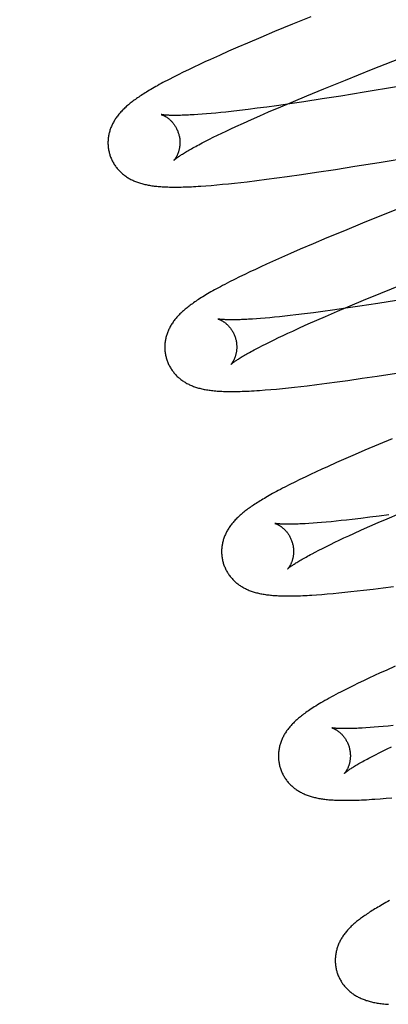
# Model space of a CAD drawing. Header units: inches. Extents: x 0 to 268, y 0 to 174.
# Tile 54 of 92: x 90.749 to 90.852, y 88.782 to 89.055. Entities that reach past the tile are written whole.
import ezdxf

# ---------------------------------------------------------------- set-up
doc = ezdxf.new("R2010")
doc.units = ezdxf.units.IN
doc.header["$LTSCALE"] = 14.749625
doc.header["$MEASUREMENT"] = 0
doc.linetypes.add('HIDDEN', pattern=[0.2, 0.1, -0.1])
doc.layers.add('DEFAULT_2', color=8, linetype='HIDDEN')

msp = doc.modelspace()

# ---------------------------------------------------------------- linework, layer by layer
at = {"layer": 'DEFAULT_2', "color": 8, "linetype": 'HIDDEN'}
for p, q in [((90.83023, 89.05588), (90.82514, 89.05381)), ((90.82514, 89.05381), (90.82021, 89.05177)), ((90.81639, 89.05017), (90.8127, 89.0486)), ((90.82021, 89.05177), (90.81639, 89.05017)), ((90.81001, 89.04744), (90.8074, 89.0463)), ((90.8127, 89.0486), (90.81001, 89.04744)), ((90.80487, 89.04517), (90.80241, 89.04406)), ((90.8074, 89.0463), (90.80487, 89.04517)), ((90.84713, 89.04122), (90.85681, 89.04505)), ((90.79776, 89.0419), (90.79627, 89.04119)), ((90.79928, 89.04262), (90.79776, 89.0419)), ((90.80083, 89.04334), (90.79928, 89.04262)), ((90.80241, 89.04406), (90.80083, 89.04334)), ((90.79211, 89.03913), (90.79088, 89.03849)), ((90.79343, 89.03979), (90.79211, 89.03913)), ((90.79482, 89.04048), (90.79343, 89.03979)), ((90.79627, 89.04119), (90.79482, 89.04048)), ((90.83988, 89.03832), (90.84713, 89.04122)), ((90.8339, 89.03589), (90.83988, 89.03832)), ((90.85411, 89.0364), (90.84513, 89.03491)), ((90.82545, 89.03239), (90.82912, 89.03392)), ((90.82912, 89.03392), (90.8339, 89.03589)), ((90.83863, 89.03387), (90.83339, 89.03305)), ((90.84513, 89.03491), (90.83863, 89.03387)), ((90.8207, 89.03118), (90.81799, 89.03081)), ((90.81854, 89.02944), (90.82191, 89.03089)), ((90.82444, 89.03171), (90.8207, 89.03118)), ((90.82191, 89.03089), (90.82545, 89.03239)), ((90.82833, 89.03228), (90.82444, 89.03171)), ((90.83339, 89.03305), (90.82833, 89.03228)), ((90.7989, 89.02874), (90.79781, 89.02866)), ((90.80006, 89.02882), (90.7989, 89.02874)), ((90.80127, 89.02892), (90.80006, 89.02882)), ((90.80254, 89.02903), (90.80127, 89.02892)), ((90.80386, 89.02915), (90.80254, 89.02903)), ((90.80523, 89.02929), (90.80386, 89.02915)), ((90.80666, 89.02943), (90.80523, 89.02929)), ((90.80814, 89.02959), (90.80666, 89.02943)), ((90.81045, 89.02986), (90.80814, 89.02959)), ((90.81286, 89.03015), (90.81045, 89.02986)), ((90.81538, 89.03047), (90.81286, 89.03015)), ((90.81378, 89.02735), (90.81611, 89.02838)), ((90.81799, 89.03081), (90.81538, 89.03047)), ((90.81611, 89.02838), (90.81854, 89.02944)), ((90.80807, 89.02476), (90.80943, 89.02538)), ((90.80943, 89.02538), (90.81155, 89.02635)), ((90.81155, 89.02635), (90.81378, 89.02735)), ((90.80316, 89.02241), (90.80431, 89.02297)), ((90.80431, 89.02297), (90.80551, 89.02355)), ((90.80551, 89.02355), (90.80677, 89.02414)), ((90.80677, 89.02414), (90.80807, 89.02476)), ((90.79913, 89.02034), (90.80005, 89.02083)), ((90.80005, 89.02083), (90.80103, 89.02134)), ((90.80103, 89.02134), (90.80207, 89.02186)), ((90.80207, 89.02186), (90.80316, 89.02241)), ((90.84253, 89.01434), (90.84923, 89.01542)), ((90.84923, 89.01542), (90.85839, 89.01694)), ((90.82373, 89.01151), (90.82771, 89.01207)), ((90.82771, 89.01207), (90.83182, 89.01268)), ((90.83182, 89.01268), (90.8371, 89.01348)), ((90.8371, 89.01348), (90.84253, 89.01434)), ((90.80107, 89.00893), (90.80257, 89.00905)), ((90.80257, 89.00905), (90.80414, 89.00919)), ((90.80414, 89.00919), (90.80576, 89.00934)), ((90.80576, 89.00934), (90.80741, 89.0095)), ((90.80741, 89.0095), (90.80909, 89.00968)), ((90.80909, 89.00968), (90.8108, 89.00986)), ((90.8108, 89.00986), (90.81254, 89.01006)), ((90.81254, 89.01006), (90.81522, 89.01039)), ((90.81522, 89.01039), (90.81798, 89.01074)), ((90.81798, 89.01074), (90.82082, 89.01111)), ((90.82082, 89.01111), (90.82373, 89.01151)), ((90.85942, 89.00446), (90.85085, 89.00104)), ((90.85085, 89.00104), (90.84462, 88.99852)), ((90.84462, 88.99852), (90.83958, 88.99646)), ((90.83958, 88.99646), (90.83471, 88.99444)), ((90.83094, 88.99285), (90.8273, 88.9913)), ((90.83471, 88.99444), (90.83094, 88.99285)), ((90.82465, 88.99015), (90.82208, 88.98901)), ((90.8273, 88.9913), (90.82465, 88.99015)), ((90.81797, 88.98717), (90.81639, 88.98644)), ((90.81959, 88.9879), (90.81797, 88.98717)), ((90.82208, 88.98901), (90.81959, 88.9879)), ((90.81335, 88.98501), (90.81188, 88.98431)), ((90.81485, 88.98572), (90.81335, 88.98501)), ((90.81639, 88.98644), (90.81485, 88.98572)), ((90.80903, 88.98291), (90.80766, 88.98222)), ((90.81045, 88.98361), (90.80903, 88.98291)), ((90.81188, 88.98431), (90.81045, 88.98361)), ((90.8449, 88.97713), (90.84968, 88.97909)), ((90.84968, 88.97909), (90.85565, 88.98152)), ((90.84123, 88.97559), (90.8449, 88.97713)), ((90.8489, 88.97621), (90.84387, 88.97545)), ((90.85412, 88.97703), (90.8489, 88.97621)), ((90.83096, 88.97365), (90.82846, 88.97334)), ((90.83357, 88.97399), (90.83096, 88.97365)), ((90.83626, 88.97436), (90.83357, 88.97399)), ((90.83432, 88.97265), (90.8377, 88.9741)), ((90.83999, 88.97489), (90.83626, 88.97436)), ((90.8377, 88.9741), (90.84123, 88.97559)), ((90.84387, 88.97545), (90.83999, 88.97489)), ((90.81515, 88.97198), (90.81403, 88.9719)), ((90.81632, 88.97207), (90.81515, 88.97198)), ((90.81755, 88.97217), (90.81632, 88.97207)), ((90.81884, 88.97228), (90.81755, 88.97217)), ((90.82018, 88.97241), (90.81884, 88.97228)), ((90.82157, 88.97255), (90.82018, 88.97241)), ((90.82302, 88.9727), (90.82157, 88.97255)), ((90.82451, 88.97287), (90.82302, 88.9727)), ((90.82606, 88.97305), (90.82451, 88.97287)), ((90.82846, 88.97334), (90.82606, 88.97305)), ((90.82957, 88.97056), (90.8319, 88.97159)), ((90.8319, 88.97159), (90.83432, 88.97265)), ((90.82256, 88.96735), (90.82386, 88.96796)), ((90.82386, 88.96796), (90.82522, 88.96859)), ((90.82522, 88.96859), (90.82734, 88.96956)), ((90.82734, 88.96956), (90.82957, 88.97056)), ((90.81786, 88.96507), (90.81895, 88.96561)), ((90.81895, 88.96561), (90.8201, 88.96618)), ((90.8201, 88.96618), (90.8213, 88.96676)), ((90.8213, 88.96676), (90.82256, 88.96735)), ((90.81492, 88.96355), (90.81584, 88.96404)), ((90.81584, 88.96404), (90.81682, 88.96454)), ((90.81682, 88.96454), (90.81786, 88.96507)), ((90.83473, 88.95407), (90.8376, 88.95445)), ((90.8376, 88.95445), (90.84054, 88.95486)), ((90.84054, 88.95486), (90.84457, 88.95544)), ((90.84457, 88.95544), (90.84871, 88.95605)), ((90.84871, 88.95605), (90.85403, 88.95687)), ((90.81759, 88.9522), (90.81917, 88.95233)), ((90.81917, 88.95233), (90.82075, 88.95247)), ((90.82075, 88.95247), (90.82237, 88.95262)), ((90.82237, 88.95262), (90.82403, 88.95279)), ((90.82403, 88.95279), (90.82573, 88.95298)), ((90.82573, 88.95298), (90.82746, 88.95317)), ((90.82746, 88.95317), (90.82923, 88.95338)), ((90.82923, 88.95338), (90.83194, 88.95371)), ((90.83194, 88.95371), (90.83473, 88.95407)), ((90.85288, 88.93864), (90.84903, 88.93703)), ((90.8453, 88.93545), (90.84259, 88.93429)), ((90.84903, 88.93703), (90.8453, 88.93545)), ((90.83995, 88.93314), (90.83739, 88.93201)), ((90.84259, 88.93429), (90.83995, 88.93314)), ((90.83329, 88.93016), (90.83172, 88.92943)), ((90.8349, 88.93089), (90.83329, 88.93016)), ((90.83739, 88.93201), (90.8349, 88.93089)), ((90.82724, 88.92731), (90.82581, 88.92661)), ((90.82869, 88.92801), (90.82724, 88.92731)), ((90.83018, 88.92872), (90.82869, 88.92801)), ((90.83172, 88.92943), (90.83018, 88.92872)), ((90.82439, 88.9259), (90.82305, 88.92522)), ((90.82581, 88.92661), (90.82439, 88.9259)), ((90.84022, 88.91607), (90.83873, 88.9159)), ((90.84177, 88.91625), (90.84022, 88.91607)), ((90.84417, 88.91653), (90.84177, 88.91625)), ((90.84667, 88.91685), (90.84417, 88.91653)), ((90.84927, 88.91719), (90.84667, 88.91685)), ((90.84901, 88.91538), (90.85148, 88.91645)), ((90.85197, 88.91756), (90.84927, 88.91719)), ((90.85148, 88.91645), (90.85491, 88.91791)), ((90.83087, 88.91518), (90.82975, 88.91511)), ((90.83204, 88.91527), (90.83087, 88.91518)), ((90.83327, 88.91537), (90.83204, 88.91527)), ((90.83456, 88.91549), (90.83327, 88.91537)), ((90.8359, 88.91561), (90.83456, 88.91549)), ((90.83729, 88.91575), (90.8359, 88.91561)), ((90.83873, 88.9159), (90.83729, 88.91575)), ((90.84218, 88.91234), (90.84435, 88.91332)), ((90.84435, 88.91332), (90.84663, 88.91433)), ((90.84663, 88.91433), (90.84901, 88.91538)), ((90.83815, 88.91047), (90.83944, 88.91108)), ((90.83944, 88.91108), (90.84079, 88.9117)), ((90.84079, 88.9117), (90.84218, 88.91234)), ((90.83248, 88.90768), (90.8335, 88.9082)), ((90.8335, 88.9082), (90.83458, 88.90874)), ((90.83458, 88.90874), (90.83572, 88.9093)), ((90.83572, 88.9093), (90.83691, 88.90988)), ((90.83691, 88.90988), (90.83815, 88.91047)), ((90.8306, 88.9067), (90.83151, 88.90718)), ((90.83151, 88.90718), (90.83248, 88.90768)), ((90.8449, 88.89657), (90.8476, 88.8969)), ((90.8476, 88.8969), (90.85038, 88.89726)), ((90.85038, 88.89726), (90.85324, 88.89764)), ((90.83186, 88.8953), (90.83331, 88.8954)), ((90.83331, 88.8954), (90.83485, 88.89553)), ((90.83485, 88.89553), (90.83645, 88.89567)), ((90.83645, 88.89567), (90.83807, 88.89582)), ((90.83807, 88.89582), (90.83973, 88.89599)), ((90.83973, 88.89599), (90.84141, 88.89617)), ((90.84141, 88.89617), (90.84314, 88.89637)), ((90.84314, 88.89637), (90.8449, 88.89657)), ((90.85367, 88.87543), (90.85116, 88.87431)), ((90.84796, 88.87285), (90.84641, 88.87213)), ((90.84954, 88.87358), (90.84796, 88.87285)), ((90.85116, 88.87431), (90.84954, 88.87358)), ((90.84199, 88.87001), (90.84058, 88.86931)), ((90.84343, 88.87071), (90.84199, 88.87001)), ((90.8449, 88.87142), (90.84343, 88.87071)), ((90.84641, 88.87213), (90.8449, 88.87142)), ((90.84058, 88.86931), (90.83921, 88.86862)), ((90.84911, 88.85858), (90.84788, 88.85848)), ((90.8504, 88.8587), (90.84911, 88.85858)), ((90.85174, 88.85883), (90.8504, 88.8587)), ((90.85313, 88.85897), (90.85174, 88.85883)), ((90.84671, 88.85839), (90.84559, 88.85832)), ((90.84788, 88.85848), (90.84671, 88.85839)), ((90.85147, 88.85249), (90.85266, 88.85306)), ((90.84636, 88.8499), (90.84727, 88.85038)), ((90.84727, 88.85038), (90.84824, 88.85088)), ((90.84824, 88.85088), (90.84926, 88.8514)), ((90.84926, 88.8514), (90.85034, 88.85193)), ((90.85034, 88.85193), (90.85147, 88.85249)), ((90.84958, 88.83865), (90.85116, 88.83878)), ((90.85116, 88.83878), (90.85277, 88.83893))]:
    msp.add_line(p, q, dxfattribs=at)
for points in [[(90.79088, 89.03849), (90.79029, 89.03819), (90.78972, 89.03789), (90.78917, 89.03759), (90.78864, 89.03731), (90.78813, 89.03703), (90.78764, 89.03675), (90.78716, 89.03648), (90.78669, 89.03622), (90.78624, 89.03596), (90.78581, 89.03571), (90.78539, 89.03546), (90.78498, 89.03521), (90.78459, 89.03497), (90.78421, 89.03474), (90.78383, 89.0345), (90.78347, 89.03427), (90.78312, 89.03404), (90.78278, 89.03382), (90.78245, 89.0336), (90.78212, 89.03337), (90.78181, 89.03316), (90.7815, 89.03294), (90.78121, 89.03272), (90.78092, 89.03251), (90.78063, 89.03229), (90.78035, 89.03208), (90.78008, 89.03187), (90.77982, 89.03165), (90.77956, 89.03144), (90.77931, 89.03122)], [(90.77931, 89.03122), (90.77906, 89.03101), (90.77882, 89.03079), (90.77858, 89.03058), (90.77835, 89.03036), (90.77813, 89.03014), (90.77791, 89.02992), (90.7777, 89.02969), (90.77749, 89.02947), (90.77728, 89.02924), (90.77709, 89.02902), (90.77689, 89.02879), (90.77671, 89.02856), (90.77653, 89.02832), (90.77635, 89.02809), (90.77619, 89.02785), (90.77602, 89.02762), (90.77586, 89.02738), (90.77571, 89.02713), (90.77557, 89.02689), (90.77542, 89.02664), (90.77529, 89.02639), (90.77516, 89.02614), (90.77504, 89.02589), (90.77492, 89.02564), (90.77482, 89.02539), (90.77471, 89.02514), (90.77462, 89.02489), (90.77453, 89.02463), (90.77444, 89.02438), (90.77436, 89.02412), (90.77429, 89.02386), (90.77422, 89.0236), (90.77416, 89.02334), (90.7741, 89.02307), (90.77405, 89.0228), (90.77401, 89.02253), (90.77397, 89.02226), (90.77394, 89.02199), (90.77392, 89.02171), (90.7739, 89.02144), (90.77389, 89.02116), (90.77389, 89.02089), (90.77389, 89.02061), (90.7739, 89.02033), (90.77392, 89.02005), (90.77394, 89.01977), (90.77397, 89.0195), (90.77401, 89.01922), (90.77406, 89.01894), (90.77411, 89.01867), (90.77417, 89.01839), (90.77423, 89.01812), (90.77429, 89.01789)], [(90.78873, 89.02871), (90.78871, 89.02871), (90.7887, 89.02872), (90.7887, 89.02872), (90.7887, 89.02872), (90.78872, 89.02871), (90.78874, 89.02871), (90.78877, 89.0287), (90.7888, 89.02869), (90.78885, 89.02867), (90.78889, 89.02866), (90.78895, 89.02864), (90.78901, 89.02861), (90.78908, 89.02859), (90.78915, 89.02856), (90.78923, 89.02852), (90.78931, 89.02849), (90.78939, 89.02845), (90.78948, 89.0284), (90.78958, 89.02835), (90.78967, 89.0283), (90.78978, 89.02825), (90.78988, 89.02818), (90.78999, 89.02812), (90.7901, 89.02805), (90.79021, 89.02798), (90.79033, 89.0279), (90.79044, 89.02781), (90.79057, 89.02772), (90.79069, 89.02763), (90.79081, 89.02753), (90.79094, 89.02742), (90.79107, 89.02731), (90.79119, 89.02719), (90.79132, 89.02707), (90.79146, 89.02693), (90.79159, 89.0268), (90.79172, 89.02665), (90.79185, 89.0265), (90.79198, 89.02634), (90.79211, 89.02617), (90.79224, 89.026), (90.79237, 89.02582), (90.79249, 89.02563), (90.79261, 89.02544), (90.79273, 89.02524), (90.79285, 89.02503), (90.79296, 89.02482), (90.79306, 89.0246), (90.79316, 89.02438), (90.79326, 89.02416), (90.79334, 89.02392), (90.79343, 89.02369), (90.7935, 89.02345), (90.79356, 89.02325)], [(90.79781, 89.02866), (90.79677, 89.02861), (90.79628, 89.02858), (90.7958, 89.02856), (90.79534, 89.02854), (90.79489, 89.02852), (90.79446, 89.02851), (90.79404, 89.0285), (90.79365, 89.02849), (90.79326, 89.02848), (90.7929, 89.02848), (90.79254, 89.02848), (90.79221, 89.02848), (90.79189, 89.02848), (90.79159, 89.02849), (90.7913, 89.0285), (90.79103, 89.0285), (90.79078, 89.02851), (90.79054, 89.02853), (90.79032, 89.02854), (90.79012, 89.02855), (90.78993, 89.02856), (90.78975, 89.02858), (90.78959, 89.02859), (90.78945, 89.02861), (90.78932, 89.02862), (90.7892, 89.02864), (90.7891, 89.02865), (90.78901, 89.02866), (90.78893, 89.02868), (90.78886, 89.02869), (90.78881, 89.0287), (90.78877, 89.0287), (90.78874, 89.02871), (90.78873, 89.02871)], [(90.79356, 89.02325), (90.79362, 89.02304), (90.79368, 89.02279), (90.79373, 89.02255), (90.79377, 89.02231), (90.79381, 89.02206), (90.79383, 89.02182), (90.79386, 89.02158), (90.79387, 89.02134), (90.79388, 89.02111), (90.79388, 89.02088), (90.79388, 89.02065), (90.79387, 89.02042), (90.79385, 89.0202), (90.79383, 89.01999), (90.7938, 89.01978), (90.79377, 89.01958), (90.79374, 89.01938), (90.7937, 89.01918), (90.79366, 89.019), (90.79362, 89.01882), (90.79357, 89.01864), (90.79352, 89.01847), (90.79347, 89.01831), (90.79341, 89.01815), (90.79336, 89.018), (90.7933, 89.01786), (90.79325, 89.01772), (90.79319, 89.01759), (90.79313, 89.01746), (90.79307, 89.01734), (90.79301, 89.01722), (90.79295, 89.01711), (90.7929, 89.01701), (90.79284, 89.01691), (90.79278, 89.01681), (90.79273, 89.01672), (90.79267, 89.01664), (90.79262, 89.01656), (90.79257, 89.01649), (90.79252, 89.01642), (90.79248, 89.01636), (90.79243, 89.0163), (90.79239, 89.01625), (90.79236, 89.0162), (90.79232, 89.01616), (90.79229, 89.01613), (90.79227, 89.0161), (90.79225, 89.01608), (90.79223, 89.01606), (90.79222, 89.01605), (90.79222, 89.01605)], [(90.79222, 89.01605), (90.79223, 89.01606), (90.79225, 89.01608), (90.79227, 89.0161), (90.79231, 89.01613), (90.79235, 89.01617), (90.7924, 89.01621), (90.79246, 89.01626), (90.79253, 89.01632), (90.79261, 89.01638), (90.79271, 89.01646), (90.79281, 89.01654), (90.79293, 89.01663), (90.79306, 89.01672), (90.7932, 89.01682), (90.79336, 89.01693), (90.79353, 89.01705), (90.79372, 89.01718), (90.79392, 89.01731), (90.79413, 89.01745), (90.79436, 89.0176), (90.7946, 89.01775), (90.79486, 89.01792), (90.79513, 89.01808), (90.79542, 89.01826), (90.79572, 89.01844), (90.79604, 89.01863), (90.79638, 89.01882), (90.79672, 89.01902), (90.79709, 89.01923), (90.79747, 89.01944), (90.79786, 89.01966), (90.79827, 89.01988), (90.79869, 89.02011), (90.79913, 89.02034)], [(90.77429, 89.01789), (90.77436, 89.01766), (90.77444, 89.0174), (90.77453, 89.01713), (90.77463, 89.01687), (90.77474, 89.01661), (90.77485, 89.01636), (90.77496, 89.0161), (90.77508, 89.01585), (90.77521, 89.01561), (90.77535, 89.01536), (90.77549, 89.01513), (90.77563, 89.01489), (90.77578, 89.01466), (90.77594, 89.01443), (90.7761, 89.01421), (90.77627, 89.01399), (90.77644, 89.01378), (90.77661, 89.01357), (90.77679, 89.01337), (90.77698, 89.01317), (90.77717, 89.01298), (90.77736, 89.01279), (90.77755, 89.0126), (90.77775, 89.01242), (90.77796, 89.01225), (90.77817, 89.01208), (90.77838, 89.01191), (90.77859, 89.01175), (90.77881, 89.01159), (90.77904, 89.01144), (90.77927, 89.01128), (90.77951, 89.01114), (90.77975, 89.01099), (90.78, 89.01085), (90.78025, 89.01072), (90.78051, 89.01059), (90.78077, 89.01047), (90.78103, 89.01035), (90.78129, 89.01023), (90.78156, 89.01012), (90.78183, 89.01001), (90.78211, 89.00991), (90.78239, 89.00981), (90.78268, 89.00972), (90.78297, 89.00963), (90.78326, 89.00955), (90.78356, 89.00947), (90.78386, 89.00939), (90.78416, 89.00932), (90.78447, 89.00925), (90.78478, 89.00918), (90.7851, 89.00912), (90.78542, 89.00907), (90.78574, 89.00901), (90.78607, 89.00896), (90.78641, 89.00892), (90.78675, 89.00887), (90.78709, 89.00883), (90.78744, 89.00879), (90.7878, 89.00876), (90.78817, 89.00873), (90.78854, 89.0087), (90.78892, 89.00867), (90.78931, 89.00865), (90.7897, 89.00863), (90.79011, 89.00861), (90.79052, 89.0086), (90.79095, 89.00859), (90.79138, 89.00858), (90.79183, 89.00857), (90.79229, 89.00857), (90.79276, 89.00857), (90.79325, 89.00857), (90.79374, 89.00858), (90.79426, 89.00859), (90.79479, 89.0086), (90.79533, 89.00862), (90.79589, 89.00864), (90.79647, 89.00866), (90.79707, 89.00869), (90.79769, 89.00872), (90.79833, 89.00875), (90.79898, 89.00879), (90.79966, 89.00884), (90.80107, 89.00893)], [(90.80766, 88.98222), (90.807, 88.98188), (90.80636, 88.98154), (90.80575, 88.98122), (90.80515, 88.9809), (90.80458, 88.9806), (90.80404, 88.9803), (90.80351, 88.98), (90.803, 88.97972), (90.8025, 88.97944), (90.80202, 88.97916), (90.80156, 88.97889), (90.80111, 88.97863), (90.80068, 88.97837), (90.80026, 88.97811), (90.79985, 88.97786), (90.79946, 88.97761), (90.79908, 88.97736), (90.79871, 88.97712), (90.79835, 88.97688), (90.79801, 88.97665), (90.79767, 88.97641), (90.79735, 88.97618), (90.79703, 88.97596), (90.79673, 88.97573), (90.79643, 88.97551), (90.79614, 88.97529), (90.79586, 88.97507), (90.79559, 88.97485), (90.79533, 88.97463), (90.79507, 88.97441)], [(90.79507, 88.97441), (90.79483, 88.9742), (90.79458, 88.97398), (90.79435, 88.97376), (90.79412, 88.97354), (90.79389, 88.97332), (90.79368, 88.9731), (90.79346, 88.97288), (90.79325, 88.97265), (90.79305, 88.97243), (90.79286, 88.9722), (90.79267, 88.97197), (90.79248, 88.97174), (90.7923, 88.97151), (90.79213, 88.97128), (90.79196, 88.97104), (90.7918, 88.9708), (90.79164, 88.97056), (90.79149, 88.97032), (90.79134, 88.97008), (90.7912, 88.96983), (90.79107, 88.96958), (90.79094, 88.96933), (90.79082, 88.96908), (90.79071, 88.96883), (90.7906, 88.96858), (90.7905, 88.96833), (90.7904, 88.96808), (90.79031, 88.96783), (90.79023, 88.96757), (90.79015, 88.96732), (90.79008, 88.96706), (90.79001, 88.96679), (90.78995, 88.96653), (90.78989, 88.96627), (90.78984, 88.966), (90.7898, 88.96573), (90.78976, 88.96546), (90.78973, 88.96519), (90.78971, 88.96491), (90.78969, 88.96464), (90.78968, 88.96436), (90.78968, 88.96409), (90.78968, 88.96381), (90.78969, 88.96353), (90.78971, 88.96326), (90.78973, 88.96298), (90.78976, 88.9627), (90.7898, 88.96242), (90.78985, 88.96215), (90.7899, 88.96188), (90.78996, 88.9616), (90.79002, 88.96133), (90.79009, 88.9611)], [(90.80451, 88.97192), (90.8045, 88.97192), (90.80449, 88.97193), (90.80449, 88.97193), (90.80451, 88.97192), (90.80453, 88.97192), (90.80456, 88.97191), (90.8046, 88.97189), (90.80464, 88.97188), (90.80469, 88.97186), (90.80475, 88.97184), (90.80481, 88.97182), (90.80488, 88.97179), (90.80495, 88.97176), (90.80503, 88.97173), (90.80511, 88.97169), (90.80519, 88.97165), (90.80528, 88.97161), (90.80538, 88.97156), (90.80547, 88.97151), (90.80557, 88.97145), (90.80568, 88.97139), (90.80579, 88.97132), (90.8059, 88.97125), (90.80601, 88.97118), (90.80612, 88.9711), (90.80624, 88.97102), (90.80636, 88.97093), (90.80648, 88.97083), (90.80661, 88.97073), (90.80674, 88.97062), (90.80686, 88.97051), (90.80699, 88.97039), (90.80712, 88.97027), (90.80725, 88.97014), (90.80738, 88.97), (90.80752, 88.96985), (90.80765, 88.9697), (90.80778, 88.96954), (90.80791, 88.96937), (90.80804, 88.9692), (90.80816, 88.96902), (90.80829, 88.96883), (90.80841, 88.96864), (90.80853, 88.96844), (90.80864, 88.96824), (90.80875, 88.96803), (90.80885, 88.96781), (90.80895, 88.96759), (90.80905, 88.96736), (90.80914, 88.96713), (90.80922, 88.9669), (90.80929, 88.96666), (90.80935, 88.96646)], [(90.81403, 88.9719), (90.81297, 88.97184), (90.81247, 88.97181), (90.81198, 88.97178), (90.8115, 88.97176), (90.81104, 88.97174), (90.8106, 88.97173), (90.81017, 88.97172), (90.80976, 88.97171), (90.80936, 88.9717), (90.80898, 88.97169), (90.80862, 88.97169), (90.80827, 88.97169), (90.80794, 88.97169), (90.80763, 88.97169), (90.80733, 88.9717), (90.80705, 88.97171), (90.80678, 88.97171), (90.80653, 88.97173), (90.8063, 88.97174), (90.80608, 88.97175), (90.80588, 88.97176), (90.80569, 88.97178), (90.80552, 88.97179), (90.80536, 88.9718), (90.80522, 88.97182), (90.80509, 88.97183), (90.80497, 88.97185), (90.80487, 88.97186), (90.80478, 88.97187), (90.80471, 88.97189), (90.80464, 88.9719), (90.80459, 88.97191), (90.80455, 88.97191), (90.80452, 88.97192), (90.80451, 88.97192)], [(90.80935, 88.96646), (90.80941, 88.96624), (90.80947, 88.966), (90.80952, 88.96576), (90.80956, 88.96552), (90.8096, 88.96527), (90.80962, 88.96503), (90.80965, 88.96479), (90.80966, 88.96455), (90.80967, 88.96432), (90.80967, 88.96409), (90.80967, 88.96386), (90.80966, 88.96363), (90.80964, 88.96341), (90.80962, 88.9632), (90.8096, 88.96299), (90.80957, 88.96278), (90.80953, 88.96259), (90.80949, 88.96239), (90.80945, 88.96221), (90.80941, 88.96203), (90.80936, 88.96185), (90.80931, 88.96168), (90.80926, 88.96152), (90.80921, 88.96136), (90.80915, 88.96121), (90.80909, 88.96107), (90.80904, 88.96093), (90.80898, 88.9608), (90.80892, 88.96067), (90.80886, 88.96055), (90.8088, 88.96043), (90.80875, 88.96032), (90.80869, 88.96022), (90.80863, 88.96012), (90.80857, 88.96002), (90.80852, 88.95993), (90.80846, 88.95985), (90.80841, 88.95977), (90.80836, 88.9597), (90.80831, 88.95963), (90.80827, 88.95957), (90.80822, 88.95951), (90.80818, 88.95946), (90.80815, 88.95941), (90.80811, 88.95937), (90.80808, 88.95934), (90.80806, 88.95931), (90.80804, 88.95929), (90.80802, 88.95927), (90.80801, 88.95926), (90.80801, 88.95926)], [(90.80801, 88.95926), (90.80802, 88.95927), (90.80804, 88.95929), (90.80806, 88.95931), (90.8081, 88.95934), (90.80814, 88.95937), (90.80819, 88.95942), (90.80825, 88.95947), (90.80832, 88.95953), (90.80841, 88.95959), (90.8085, 88.95967), (90.80861, 88.95975), (90.80872, 88.95984), (90.80885, 88.95993), (90.809, 88.96003), (90.80915, 88.96014), (90.80932, 88.96026), (90.80951, 88.96039), (90.80971, 88.96052), (90.80992, 88.96066), (90.81015, 88.96081), (90.81039, 88.96096), (90.81065, 88.96113), (90.81093, 88.96129), (90.81121, 88.96147), (90.81152, 88.96165), (90.81183, 88.96184), (90.81217, 88.96203), (90.81252, 88.96223), (90.81288, 88.96244), (90.81326, 88.96265), (90.81365, 88.96287), (90.81406, 88.96309), (90.81448, 88.96332), (90.81492, 88.96355)], [(90.79009, 88.9611), (90.79015, 88.96087), (90.79024, 88.9606), (90.79033, 88.96034), (90.79042, 88.96008), (90.79053, 88.95982), (90.79064, 88.95956), (90.79075, 88.95931), (90.79088, 88.95906), (90.79101, 88.95881), (90.79114, 88.95857), (90.79128, 88.95833), (90.79143, 88.95809), (90.79158, 88.95786), (90.79173, 88.95764), (90.7919, 88.95741), (90.79206, 88.9572), (90.79223, 88.95698), (90.79241, 88.95677), (90.79259, 88.95657), (90.79278, 88.95637), (90.79296, 88.95618), (90.79316, 88.95599), (90.79335, 88.9558), (90.79355, 88.95562), (90.79376, 88.95545), (90.79397, 88.95528), (90.79418, 88.95511), (90.7944, 88.95495), (90.79462, 88.95479), (90.79485, 88.95464), (90.79508, 88.95448), (90.79532, 88.95434), (90.79556, 88.95419), (90.79581, 88.95405), (90.79606, 88.95392), (90.79632, 88.95379), (90.79658, 88.95367), (90.79684, 88.95355), (90.7971, 88.95343), (90.79737, 88.95332), (90.79765, 88.95321), (90.79792, 88.95311), (90.79821, 88.95301), (90.79849, 88.95292), (90.79878, 88.95283), (90.79908, 88.95275), (90.79938, 88.95267), (90.79968, 88.95259), (90.79999, 88.95252), (90.8003, 88.95245), (90.80062, 88.95238), (90.80094, 88.95232), (90.80128, 88.95226), (90.80162, 88.95221), (90.80197, 88.95216), (90.80232, 88.95211), (90.80269, 88.95206), (90.80306, 88.95202), (90.80344, 88.95198), (90.80384, 88.95195), (90.80424, 88.95192), (90.80465, 88.95189), (90.80507, 88.95186), (90.80551, 88.95184), (90.80595, 88.95182), (90.80641, 88.95181), (90.80688, 88.95179), (90.80737, 88.95179), (90.80786, 88.95178), (90.80837, 88.95178), (90.8089, 88.95178), (90.80944, 88.95179), (90.81, 88.9518), (90.81058, 88.95181), (90.81118, 88.95183), (90.8118, 88.95185), (90.81244, 88.95188), (90.81311, 88.95191), (90.81381, 88.95195), (90.81453, 88.95199), (90.81528, 88.95203), (90.81604, 88.95208), (90.81759, 88.9522)], [(90.82305, 88.92522), (90.82241, 88.92489), (90.82181, 88.92457), (90.82123, 88.92427), (90.82068, 88.92397), (90.82015, 88.92368), (90.81964, 88.9234), (90.81915, 88.92313), (90.81868, 88.92287), (90.81822, 88.92261), (90.81778, 88.92235), (90.81735, 88.9221), (90.81694, 88.92185), (90.81654, 88.92161), (90.81615, 88.92138), (90.81577, 88.92114), (90.8154, 88.92091), (90.81504, 88.92068), (90.8147, 88.92046), (90.81436, 88.92023), (90.81403, 88.92001), (90.8137, 88.91979), (90.81339, 88.91957), (90.81309, 88.91936), (90.81279, 88.91914), (90.8125, 88.91893), (90.81221, 88.91871), (90.81194, 88.9185), (90.81167, 88.91828), (90.8114, 88.91807), (90.81114, 88.91786), (90.81089, 88.91764)], [(90.81089, 88.91764), (90.81064, 88.91743), (90.8104, 88.91721), (90.81017, 88.91699), (90.80994, 88.91678), (90.80971, 88.91656), (90.80949, 88.91633), (90.80928, 88.91611), (90.80907, 88.91589), (90.80887, 88.91566), (90.80867, 88.91543), (90.80848, 88.91521), (90.80829, 88.91497), (90.80811, 88.91474), (90.80794, 88.91451), (90.80777, 88.91427), (90.8076, 88.91403), (90.80745, 88.91379), (90.80729, 88.91355), (90.80715, 88.9133), (90.80701, 88.91306), (90.80687, 88.91281), (90.80674, 88.91256), (90.80662, 88.91231), (90.80651, 88.91206), (90.8064, 88.91181), (90.8063, 88.91156), (90.8062, 88.91131), (90.80611, 88.91105), (90.80602, 88.9108), (90.80594, 88.91054), (90.80587, 88.91028), (90.8058, 88.91002), (90.80574, 88.90975), (90.80569, 88.90949), (90.80564, 88.90922), (90.80559, 88.90895), (90.80556, 88.90868), (90.80553, 88.90841), (90.8055, 88.90813), (90.80548, 88.90786), (90.80547, 88.90758), (90.80547, 88.9073), (90.80547, 88.90703), (90.80548, 88.90675), (90.8055, 88.90647), (90.80552, 88.90619), (90.80555, 88.90591), (90.80559, 88.90564), (90.80564, 88.90536), (90.80569, 88.90509), (90.80575, 88.90481), (90.80581, 88.90454), (90.80588, 88.90431)], [(90.8203, 88.91513), (90.82029, 88.91513), (90.82028, 88.91514), (90.82029, 88.91513), (90.8203, 88.91513), (90.82032, 88.91512), (90.82035, 88.91512), (90.82039, 88.9151), (90.82043, 88.91509), (90.82048, 88.91507), (90.82054, 88.91505), (90.8206, 88.91503), (90.82066, 88.915), (90.82074, 88.91497), (90.82081, 88.91494), (90.82089, 88.9149), (90.82098, 88.91486), (90.82107, 88.91482), (90.82116, 88.91477), (90.82126, 88.91472), (90.82136, 88.91466), (90.82147, 88.9146), (90.82157, 88.91454), (90.82168, 88.91447), (90.8218, 88.91439), (90.82191, 88.91431), (90.82203, 88.91423), (90.82215, 88.91414), (90.82227, 88.91404), (90.8224, 88.91394), (90.82252, 88.91384), (90.82265, 88.91372), (90.82278, 88.9136), (90.82291, 88.91348), (90.82304, 88.91335), (90.82317, 88.91321), (90.82331, 88.91306), (90.82344, 88.91291), (90.82357, 88.91275), (90.8237, 88.91259), (90.82383, 88.91241), (90.82395, 88.91223), (90.82408, 88.91205), (90.8242, 88.91185), (90.82432, 88.91165), (90.82443, 88.91145), (90.82454, 88.91124), (90.82464, 88.91102), (90.82474, 88.9108), (90.82484, 88.91057), (90.82493, 88.91034), (90.82501, 88.91011), (90.82508, 88.90987), (90.82514, 88.90967)], [(90.82975, 88.91511), (90.8287, 88.91504), (90.8282, 88.91501), (90.82771, 88.91499), (90.82723, 88.91497), (90.82678, 88.91495), (90.82634, 88.91494), (90.82591, 88.91492), (90.8255, 88.91491), (90.8251, 88.91491), (90.82472, 88.9149), (90.82436, 88.9149), (90.82402, 88.9149), (90.82369, 88.9149), (90.82338, 88.9149), (90.82308, 88.91491), (90.8228, 88.91492), (90.82254, 88.91492), (90.8223, 88.91493), (90.82207, 88.91495), (90.82186, 88.91496), (90.82166, 88.91497), (90.82148, 88.91498), (90.82131, 88.915), (90.82115, 88.91501), (90.82101, 88.91503), (90.82088, 88.91504), (90.82077, 88.91506), (90.82067, 88.91507), (90.82058, 88.91508), (90.8205, 88.91509), (90.82044, 88.9151), (90.82039, 88.91511), (90.82034, 88.91512), (90.82031, 88.91513), (90.8203, 88.91513)], [(90.82514, 88.90967), (90.8252, 88.90945), (90.82526, 88.90921), (90.82531, 88.90897), (90.82535, 88.90873), (90.82539, 88.90849), (90.82542, 88.90824), (90.82544, 88.90801), (90.82545, 88.90777), (90.82546, 88.90753), (90.82546, 88.9073), (90.82546, 88.90707), (90.82545, 88.90685), (90.82543, 88.90663), (90.82541, 88.90642), (90.82539, 88.90621), (90.82536, 88.906), (90.82532, 88.9058), (90.82529, 88.90561), (90.82524, 88.90543), (90.8252, 88.90525), (90.82515, 88.90507), (90.8251, 88.9049), (90.82505, 88.90474), (90.825, 88.90458), (90.82494, 88.90443), (90.82489, 88.90429), (90.82483, 88.90415), (90.82477, 88.90402), (90.82472, 88.90389), (90.82466, 88.90377), (90.8246, 88.90365), (90.82454, 88.90354), (90.82448, 88.90343), (90.82443, 88.90333), (90.82437, 88.90324), (90.82431, 88.90315), (90.82426, 88.90307), (90.82421, 88.90299), (90.82416, 88.90291), (90.82411, 88.90284), (90.82406, 88.90278), (90.82402, 88.90272), (90.82398, 88.90267), (90.82394, 88.90263), (90.82391, 88.90259), (90.82388, 88.90255), (90.82385, 88.90252), (90.82383, 88.9025), (90.82382, 88.90248), (90.82381, 88.90247), (90.8238, 88.90247)], [(90.8238, 88.90247), (90.82381, 88.90248), (90.82383, 88.90249), (90.82385, 88.90251), (90.82388, 88.90254), (90.82392, 88.90258), (90.82397, 88.90262), (90.82403, 88.90267), (90.8241, 88.90272), (90.82418, 88.90279), (90.82427, 88.90286), (90.82437, 88.90294), (90.82449, 88.90303), (90.82462, 88.90312), (90.82476, 88.90322), (90.82491, 88.90333), (90.82508, 88.90345), (90.82526, 88.90357), (90.82545, 88.9037), (90.82566, 88.90384), (90.82589, 88.90398), (90.82613, 88.90414), (90.82638, 88.9043), (90.82665, 88.90446), (90.82693, 88.90463), (90.82723, 88.90481), (90.82755, 88.905), (90.82787, 88.90519), (90.82822, 88.90539), (90.82858, 88.90559), (90.82895, 88.9058), (90.82934, 88.90602), (90.82974, 88.90624), (90.83016, 88.90647), (90.8306, 88.9067)], [(90.80588, 88.90431), (90.80594, 88.90408), (90.80603, 88.90381), (90.80612, 88.90355), (90.80621, 88.90329), (90.80632, 88.90303), (90.80643, 88.90277), (90.80654, 88.90252), (90.80667, 88.90227), (90.80679, 88.90203), (90.80693, 88.90178), (90.80707, 88.90154), (90.80721, 88.90131), (90.80736, 88.90108), (90.80752, 88.90085), (90.80768, 88.90063), (90.80785, 88.90041), (90.80802, 88.9002), (90.80819, 88.89999), (90.80837, 88.89979), (90.80856, 88.89959), (90.80874, 88.8994), (90.80894, 88.89921), (90.80913, 88.89902), (90.80933, 88.89884), (90.80954, 88.89867), (90.80974, 88.8985), (90.80996, 88.89833), (90.81017, 88.89817), (90.81039, 88.89801), (90.81062, 88.89786), (90.81085, 88.8977), (90.81109, 88.89756), (90.81133, 88.89741), (90.81158, 88.89727), (90.81183, 88.89714), (90.81208, 88.89701), (90.81234, 88.89689), (90.8126, 88.89677), (90.81287, 88.89665), (90.81314, 88.89654), (90.81341, 88.89643), (90.81369, 88.89633), (90.81397, 88.89623), (90.81425, 88.89614), (90.81454, 88.89605), (90.81483, 88.89597), (90.81513, 88.89589), (90.81543, 88.89581), (90.81573, 88.89574), (90.81604, 88.89567), (90.81635, 88.8956), (90.81667, 88.89554), (90.81699, 88.89549), (90.81732, 88.89543), (90.81765, 88.89538), (90.81798, 88.89533), (90.81832, 88.89529), (90.81866, 88.89525), (90.81901, 88.89521), (90.81937, 88.89518), (90.81974, 88.89515), (90.82011, 88.89512), (90.82048, 88.89509), (90.82087, 88.89507), (90.82127, 88.89505), (90.82167, 88.89503), (90.82209, 88.89502), (90.82251, 88.89501), (90.82294, 88.895), (90.82339, 88.89499), (90.82385, 88.89499), (90.82432, 88.89499), (90.8248, 88.89499), (90.8253, 88.895), (90.82581, 88.89501), (90.82633, 88.89502), (90.82688, 88.89503), (90.82743, 88.89505), (90.82801, 88.89508), (90.8286, 88.8951), (90.82921, 88.89513), (90.82985, 88.89517), (90.8305, 88.89521), (90.83186, 88.8953)], [(90.83921, 88.86862), (90.83854, 88.86827), (90.83788, 88.86793), (90.83723, 88.86759), (90.83659, 88.86725), (90.83597, 88.86691), (90.83535, 88.86657), (90.83476, 88.86624), (90.83418, 88.86591), (90.83362, 88.86559), (90.83309, 88.86528), (90.83258, 88.86498), (90.8321, 88.86469), (90.83164, 88.8644), (90.83121, 88.86413), (90.83079, 88.86386), (90.83039, 88.8636), (90.83, 88.86334), (90.82963, 88.86309), (90.82927, 88.86284), (90.82892, 88.8626), (90.82859, 88.86236), (90.82827, 88.86212), (90.82796, 88.86189), (90.82767, 88.86166), (90.82738, 88.86143), (90.8271, 88.86121), (90.82684, 88.86098)], [(90.82684, 88.86098), (90.82658, 88.86076), (90.82633, 88.86054), (90.82609, 88.86033), (90.82586, 88.86011), (90.82563, 88.85989), (90.82541, 88.85968), (90.8252, 88.85946), (90.82499, 88.85924), (90.82479, 88.85902), (90.8246, 88.8588), (90.82441, 88.85858), (90.82422, 88.85836), (90.82405, 88.85814), (90.82387, 88.85791), (90.8237, 88.85769), (90.82354, 88.85746), (90.82338, 88.85722), (90.82323, 88.85699), (90.82308, 88.85675), (90.82294, 88.85651), (90.8228, 88.85627), (90.82267, 88.85603), (90.82254, 88.85578), (90.82242, 88.85553), (90.8223, 88.85528), (90.82219, 88.85503), (90.82209, 88.85478), (90.82199, 88.85452), (90.8219, 88.85427), (90.82181, 88.85401), (90.82174, 88.85375), (90.82166, 88.85349), (90.82159, 88.85323), (90.82153, 88.85296), (90.82148, 88.8527), (90.82143, 88.85243), (90.82138, 88.85216), (90.82135, 88.85189), (90.82132, 88.85162), (90.82129, 88.85135), (90.82128, 88.85107), (90.82126, 88.85079), (90.82126, 88.85052), (90.82126, 88.85024), (90.82127, 88.84996), (90.82129, 88.84968), (90.82131, 88.8494), (90.82135, 88.84913), (90.82138, 88.84885), (90.82143, 88.84857), (90.82148, 88.8483), (90.82154, 88.84802), (90.8216, 88.84775), (90.82167, 88.84752)], [(90.8361, 88.85834), (90.83608, 88.85834), (90.83607, 88.85834), (90.83608, 88.85834), (90.83609, 88.85834), (90.83611, 88.85833), (90.83614, 88.85832), (90.83618, 88.85831), (90.83622, 88.8583), (90.83627, 88.85828), (90.83633, 88.85826), (90.83639, 88.85824), (90.83646, 88.85821), (90.83653, 88.85818), (90.83661, 88.85815), (90.83669, 88.85811), (90.83678, 88.85807), (90.83686, 88.85802), (90.83696, 88.85798), (90.83706, 88.85792), (90.83716, 88.85787), (90.83726, 88.85781), (90.83737, 88.85774), (90.83748, 88.85767), (90.83759, 88.8576), (90.83771, 88.85752), (90.83782, 88.85743), (90.83795, 88.85734), (90.83807, 88.85725), (90.83819, 88.85715), (90.83832, 88.85704), (90.83845, 88.85693), (90.83857, 88.85681), (90.83871, 88.85668), (90.83884, 88.85655), (90.83897, 88.85641), (90.8391, 88.85627), (90.83923, 88.85612), (90.83936, 88.85596), (90.83949, 88.85579), (90.83962, 88.85562), (90.83975, 88.85544), (90.83987, 88.85525), (90.83999, 88.85506), (90.84011, 88.85486), (90.84022, 88.85465), (90.84033, 88.85444), (90.84044, 88.85423), (90.84054, 88.85401), (90.84063, 88.85378), (90.84072, 88.85355), (90.8408, 88.85332), (90.84088, 88.85308), (90.84094, 88.85287)], [(90.84559, 88.85832), (90.84454, 88.85825), (90.84403, 88.85823), (90.84354, 88.8582), (90.84307, 88.85818), (90.84261, 88.85816), (90.84217, 88.85815), (90.84174, 88.85813), (90.84133, 88.85812), (90.84093, 88.85811), (90.84055, 88.85811), (90.84019, 88.85811), (90.83985, 88.85811), (90.83951, 88.85811), (90.8392, 88.85811), (90.8389, 88.85812), (90.83862, 88.85812), (90.83835, 88.85813), (90.8381, 88.85814), (90.83787, 88.85815), (90.83765, 88.85817), (90.83745, 88.85818), (90.83727, 88.85819), (90.83709, 88.85821), (90.83694, 88.85822), (90.8368, 88.85824), (90.83667, 88.85825), (90.83655, 88.85827), (90.83645, 88.85828), (90.83636, 88.85829), (90.83629, 88.8583), (90.83623, 88.85831), (90.83617, 88.85832), (90.83613, 88.85833), (90.8361, 88.85834), (90.8361, 88.85834)], [(90.84094, 88.85287), (90.84099, 88.85266), (90.84105, 88.85242), (90.8411, 88.85218), (90.84114, 88.85194), (90.84118, 88.8517), (90.84121, 88.85146), (90.84123, 88.85122), (90.84124, 88.85098), (90.84125, 88.85074), (90.84125, 88.85051), (90.84125, 88.85028), (90.84124, 88.85006), (90.84122, 88.84984), (90.8412, 88.84963), (90.84118, 88.84942), (90.84115, 88.84922), (90.84112, 88.84902), (90.84108, 88.84883), (90.84104, 88.84864), (90.84099, 88.84846), (90.84095, 88.84829), (90.8409, 88.84812), (90.84085, 88.84795), (90.84079, 88.8478), (90.84074, 88.84765), (90.84068, 88.8475), (90.84062, 88.84736), (90.84057, 88.84723), (90.84051, 88.8471), (90.84045, 88.84698), (90.84039, 88.84686), (90.84033, 88.84675), (90.84028, 88.84665), (90.84022, 88.84655), (90.84016, 88.84645), (90.84011, 88.84636), (90.84005, 88.84628), (90.84, 88.8462), (90.83995, 88.84612), (90.8399, 88.84606), (90.83986, 88.84599), (90.83981, 88.84594), (90.83977, 88.84588), (90.83973, 88.84584), (90.8397, 88.8458), (90.83967, 88.84576), (90.83964, 88.84573), (90.83962, 88.84571), (90.83961, 88.84569), (90.8396, 88.84568), (90.83959, 88.84568)], [(90.83959, 88.84568), (90.8396, 88.84569), (90.83962, 88.8457), (90.83964, 88.84572), (90.83967, 88.84575), (90.83971, 88.84578), (90.83976, 88.84583), (90.83982, 88.84588), (90.83989, 88.84593), (90.83997, 88.846), (90.84006, 88.84607), (90.84016, 88.84615), (90.84028, 88.84623), (90.8404, 88.84633), (90.84054, 88.84643), (90.8407, 88.84654), (90.84086, 88.84665), (90.84104, 88.84677), (90.84124, 88.84691), (90.84145, 88.84704), (90.84167, 88.84719), (90.84191, 88.84734), (90.84216, 88.8475), (90.84243, 88.84766), (90.84271, 88.84784), (90.84301, 88.84802), (90.84332, 88.8482), (90.84365, 88.84839), (90.84399, 88.84859), (90.84435, 88.84879), (90.84472, 88.849), (90.84511, 88.84922), (90.84551, 88.84944), (90.84593, 88.84966), (90.84636, 88.8499)], [(90.82167, 88.84752), (90.82173, 88.84729), (90.82182, 88.84702), (90.82191, 88.84676), (90.822, 88.84649), (90.82211, 88.84624), (90.82222, 88.84598), (90.82234, 88.84573), (90.82246, 88.84548), (90.82259, 88.84523), (90.82272, 88.84499), (90.82286, 88.84475), (90.82301, 88.84451), (90.82316, 88.84428), (90.82332, 88.84405), (90.82348, 88.84383), (90.82364, 88.84361), (90.82382, 88.8434), (90.82399, 88.84319), (90.82417, 88.84299), (90.82436, 88.84279), (90.82455, 88.84259), (90.82474, 88.8424), (90.82494, 88.84222), (90.82514, 88.84204), (90.82534, 88.84186), (90.82555, 88.84169), (90.82576, 88.84153), (90.82598, 88.84137), (90.8262, 88.84121), (90.82643, 88.84105), (90.82666, 88.8409), (90.8269, 88.84075), (90.82714, 88.84061), (90.82739, 88.84047), (90.82764, 88.84034), (90.8279, 88.84021), (90.82816, 88.84008), (90.82842, 88.83996), (90.82869, 88.83985), (90.82896, 88.83974), (90.82923, 88.83963), (90.82951, 88.83953), (90.82979, 88.83943), (90.83008, 88.83934), (90.83037, 88.83925), (90.83066, 88.83917), (90.83096, 88.83908), (90.83126, 88.83901), (90.83157, 88.83894), (90.83188, 88.83887), (90.83219, 88.8388), (90.83251, 88.83874), (90.83283, 88.83869), (90.83316, 88.83863), (90.83349, 88.83858), (90.83383, 88.83853), (90.83418, 88.83849), (90.83453, 88.83845), (90.8349, 88.83841), (90.83527, 88.83838), (90.83565, 88.83835), (90.83604, 88.83832), (90.83644, 88.83829), (90.83686, 88.83827), (90.83729, 88.83825), (90.83773, 88.83823), (90.83819, 88.83822), (90.83866, 88.83821), (90.83915, 88.8382), (90.83966, 88.8382), (90.84018, 88.8382), (90.84072, 88.8382), (90.84127, 88.83821), (90.84185, 88.83822), (90.84245, 88.83824), (90.84306, 88.83826), (90.8437, 88.83828), (90.84437, 88.83831), (90.84506, 88.83835), (90.84577, 88.83838), (90.8465, 88.83843), (90.84725, 88.83848), (90.84801, 88.83853), (90.84958, 88.83865)], [(90.85217, 88.81034), (90.85165, 88.81006), (90.85115, 88.80978), (90.85067, 88.80951), (90.8502, 88.80925), (90.84975, 88.809), (90.84932, 88.80874), (90.8489, 88.8085), (90.84849, 88.80825), (90.84809, 88.80802), (90.84771, 88.80778), (90.84733, 88.80755), (90.84697, 88.80732), (90.84661, 88.80709), (90.84626, 88.80687), (90.84593, 88.80664), (90.8456, 88.80642), (90.84528, 88.8062), (90.84497, 88.80599), (90.84466, 88.80577), (90.84436, 88.80555), (90.84407, 88.80534), (90.84379, 88.80513), (90.84351, 88.80491), (90.84324, 88.8047), (90.84298, 88.80449), (90.84272, 88.80427), (90.84247, 88.80406)], [(90.84247, 88.80406), (90.84222, 88.80384), (90.84198, 88.80363), (90.84175, 88.80341), (90.84152, 88.80319), (90.84129, 88.80297), (90.84107, 88.80275), (90.84086, 88.80253), (90.84065, 88.8023), (90.84045, 88.80208), (90.84025, 88.80185), (90.84006, 88.80162), (90.83987, 88.80139), (90.83969, 88.80116), (90.83952, 88.80092), (90.83935, 88.80069), (90.83918, 88.80045), (90.83903, 88.80021), (90.83887, 88.79997), (90.83873, 88.79972), (90.83859, 88.79947), (90.83845, 88.79923), (90.83832, 88.79898), (90.8382, 88.79873), (90.83809, 88.79848), (90.83798, 88.79823), (90.83788, 88.79797), (90.83778, 88.79772), (90.83769, 88.79747), (90.8376, 88.79721), (90.83753, 88.79696), (90.83745, 88.7967), (90.83738, 88.79643), (90.83732, 88.79617), (90.83727, 88.7959), (90.83722, 88.79564), (90.83717, 88.79537), (90.83714, 88.7951), (90.83711, 88.79482), (90.83708, 88.79455), (90.83707, 88.79427), (90.83706, 88.794), (90.83705, 88.79372), (90.83705, 88.79344), (90.83706, 88.79316), (90.83708, 88.79289), (90.83711, 88.79261), (90.83714, 88.79233), (90.83717, 88.79205), (90.83722, 88.79178), (90.83727, 88.7915), (90.83733, 88.79123), (90.8374, 88.79096), (90.83746, 88.79073)], [(90.83746, 88.79073), (90.83752, 88.7905), (90.83761, 88.79023), (90.8377, 88.78996), (90.8378, 88.7897), (90.8379, 88.78944), (90.83801, 88.78918), (90.83813, 88.78893), (90.83825, 88.78868), (90.83838, 88.78843), (90.83852, 88.78819), (90.83866, 88.78795), (90.8388, 88.78771), (90.83896, 88.78748), (90.83911, 88.78725), (90.83927, 88.78703), (90.83944, 88.78681), (90.83961, 88.7866), (90.83979, 88.78639), (90.83997, 88.78619), (90.84016, 88.78599), (90.84035, 88.78579), (90.84054, 88.7856), (90.84074, 88.78542), (90.84094, 88.78524), (90.84114, 88.78506), (90.84135, 88.78489), (90.84157, 88.78473), (90.84178, 88.78456), (90.84201, 88.78441), (90.84224, 88.78425), (90.84247, 88.7841), (90.84271, 88.78395), (90.84295, 88.78381), (90.8432, 88.78367), (90.84345, 88.78353), (90.84371, 88.78341), (90.84397, 88.78328), (90.84423, 88.78316), (90.8445, 88.78305), (90.84477, 88.78294), (90.84505, 88.78283), (90.84533, 88.78273), (90.84561, 88.78263), (90.8459, 88.78254), (90.84619, 88.78245), (90.84648, 88.78237), (90.84678, 88.78228), (90.84709, 88.78221), (90.8474, 88.78214), (90.84772, 88.78207), (90.84805, 88.782), (90.84838, 88.78194), (90.84873, 88.78188), (90.84908, 88.78182), (90.84945, 88.78177), (90.84982, 88.78172), (90.8502, 88.78167), (90.85059, 88.78163), (90.85099, 88.78159), (90.8514, 88.78156), (90.85182, 88.78153)]]:
    msp.add_lwpolyline(points, dxfattribs=at)
for radius in [0.375, 0.3125, 0.3025, 0.25]:
    msp.add_arc((90.78969, 88.89812), radius, 90, 180, dxfattribs=at)

doc.saveas('drawing.dxf')
